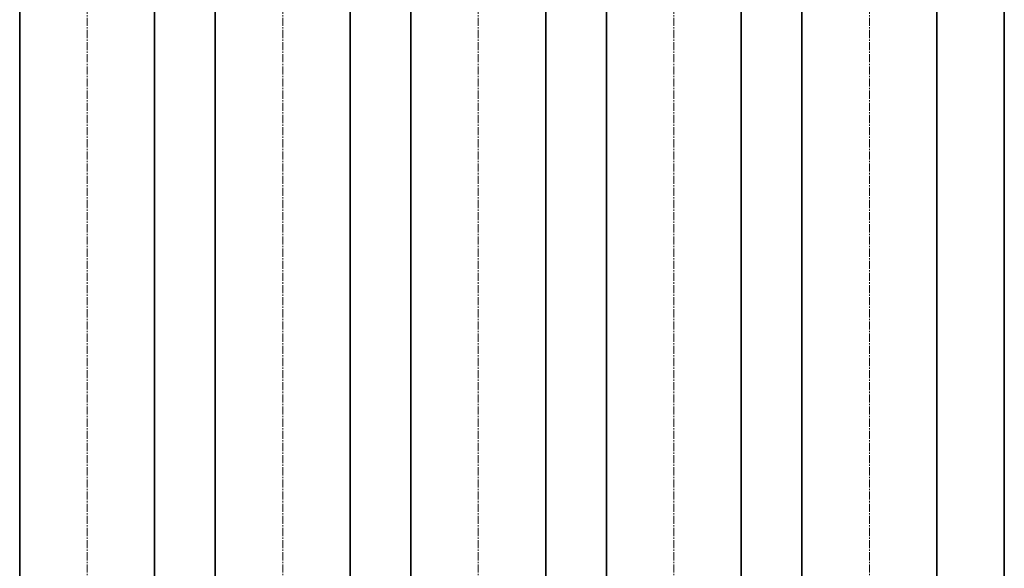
# Model space of a CAD drawing. Header units: millimetres. Extents: x 2945 to 26725, y -1082 to 16127.
# Tile 92 of 151: x 15385 to 16845, y 6268 to 7081. Entities that reach past the tile are written whole.
import ezdxf

# ---------------------------------------------------------------- set-up
doc = ezdxf.new("R2010")
doc.units = ezdxf.units.MM
doc.linetypes.add('点画线', pattern=[18, 12, -2, 2, -2])
doc.layers.add('中心线层', color=1, linetype='点画线', lineweight=18)
doc.layers.add('几何体', color=7, linetype='Continuous', lineweight=35)

msp = doc.modelspace()

# ---------------------------------------------------------------- linework, layer by layer
at = {"layer": '中心线层'}
for p, q in [((15485.254, 7893.876), (15485.254, 5124.821)), ((15775.254, 7893.876), (15775.254, 5124.821)), ((16065.254, 7893.876), (16065.254, 5124.821)), ((16355.254, 7893.876), (16355.254, 5124.821)), ((16645.254, 7893.876), (16645.254, 5124.821))]:
    msp.add_line(p, q, dxfattribs=at)
at = {"layer": '几何体'}
for p, q in [((16845.254, 7681.852), (16845.254, 5236.852)), ((15385.254, 7656.852), (15385.254, 5256.852)), ((15585.254, 5256.852), (15585.254, 7656.852)), ((15675.254, 7656.852), (15675.254, 5256.852)), ((15875.254, 5256.852), (15875.254, 7656.852)), ((15965.254, 7656.852), (15965.254, 5256.852)), ((16165.254, 5256.852), (16165.254, 7656.852)), ((16255.254, 7656.852), (16255.254, 5256.852)), ((16455.254, 5256.852), (16455.254, 7656.852)), ((16545.254, 7656.852), (16545.254, 5256.852)), ((16745.254, 5256.852), (16745.254, 7656.852))]:
    msp.add_line(p, q, dxfattribs=at)

doc.saveas('drawing.dxf')
